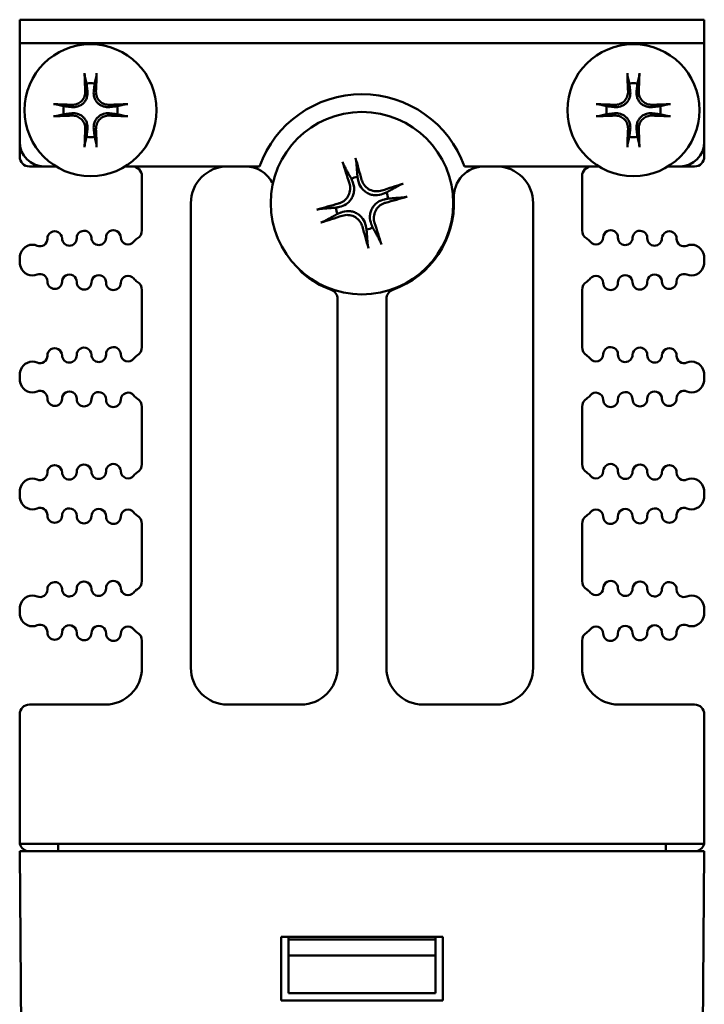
# Model space of a CAD drawing. Header units: inches. Extents: x 2.1 to 23.1, y 0.4 to 17.8.
# Tile 11 of 12: x 9.9 to 11.3, y 15.8 to 17.8. Entities that reach past the tile are written whole.
import ezdxf

# ---------------------------------------------------------------- set-up
doc = ezdxf.new("R2010")
doc.units = ezdxf.units.IN
doc.header["$LTSCALE"] = 0.8
doc.header["$MEASUREMENT"] = 0
doc.layers.add('Visible (ANSI)', color=7, linetype='Continuous', lineweight=50)

msp = doc.modelspace()

# ---------------------------------------------------------------- linework, layer by layer
at = {"layer": 'Visible (ANSI)'}
for p, q in [((9.8574, 17.8164), (9.9074, 17.8164)), ((9.8574, 17.8164), (9.8574, 17.7686)), ((11.2074, 17.8164), (9.9074, 17.8164)), ((11.2074, 17.8164), (11.2574, 17.8164)), ((11.2574, 17.7686), (11.2574, 17.8164)), ((9.8574, 17.5664), (9.8574, 17.7686)), ((9.9074, 17.7686), (9.8574, 17.7686)), ((9.8574, 17.7686), (9.8574, 17.7686)), ((9.9074, 17.7686), (11.2074, 17.7686)), ((11.2574, 17.7686), (11.2074, 17.7686)), ((11.2574, 17.7686), (11.2574, 17.5664)), ((11.2574, 17.7686), (11.2574, 17.7686)), ((9.8574, 17.5364), (9.8574, 17.5664)), ((11.2574, 17.5364), (11.2574, 17.5664)), ((9.8774, 17.5164), (9.9074, 17.5164)), ((9.9317, 17.5164), (9.9074, 17.5164)), ((10.3479, 17.5164), (10.0731, 17.5164)), ((11.0417, 17.5164), (10.7669, 17.5164)), ((11.2074, 17.5164), (11.1831, 17.5164)), ((11.2074, 17.5164), (11.2374, 17.5164)), ((10.1074, 17.4964), (10.1074, 17.386)), ((11.0074, 17.386), (11.0074, 17.4964)), ((10.3741, 17.4829), (10.3755, 17.4825)), ((10.2074, 16.4914), (10.2074, 17.4414)), ((10.9074, 17.4414), (10.9074, 16.4914)), ((9.8574, 17.3257), (9.8574, 17.3241)), ((11.2574, 17.3257), (11.2574, 17.3241)), ((10.1074, 17.2638), (10.1074, 17.147)), ((11.0074, 17.147), (11.0074, 17.2638)), ((10.5074, 17.2455), (10.5074, 16.4914)), ((10.6074, 16.4914), (10.6074, 17.2455)), ((9.8574, 17.0867), (9.8574, 17.0851)), ((11.2574, 17.0867), (11.2574, 17.0851)), ((10.1074, 17.0248), (10.1074, 16.908)), ((11.0074, 16.908), (11.0074, 17.0248)), ((9.8574, 16.8477), (9.8574, 16.8461)), ((11.2574, 16.8477), (11.2574, 16.8461)), ((10.1074, 16.7858), (10.1074, 16.669)), ((11.0074, 16.669), (11.0074, 16.7858)), ((9.8574, 16.6087), (9.8574, 16.6071)), ((11.2574, 16.6087), (11.2574, 16.6071)), ((10.1074, 16.5468), (10.1074, 16.4914)), ((11.0074, 16.4914), (11.0074, 16.5468)), ((10.0324, 16.4164), (9.8774, 16.4164)), ((10.4324, 16.4164), (10.2824, 16.4164)), ((10.8324, 16.4164), (10.6824, 16.4164)), ((11.2374, 16.4164), (11.0824, 16.4164)), ((9.8574, 16.1364), (9.8574, 16.3964)), ((11.2574, 16.1364), (11.2574, 16.3964)), ((9.858, 16.1314), (11.2568, 16.1314)), ((9.9364, 16.1164), (9.9364, 16.1314)), ((11.1784, 16.1164), (11.1784, 16.1314)), ((9.8574, 16.1164), (9.9074, 16.1164)), ((9.8574, 16.1164), (9.8732, 14.3054)), ((11.2074, 16.1164), (9.9074, 16.1164)), ((11.2074, 16.1164), (11.2574, 16.1164)), ((11.2416, 14.3054), (11.2574, 16.1164)), ((10.3924, 15.9414), (10.7224, 15.9414)), ((10.3924, 15.8114), (10.3924, 15.9414)), ((10.4074, 15.9364), (10.4074, 15.9414)), ((10.7074, 15.9414), (10.7074, 15.9364)), ((10.7224, 15.9414), (10.7224, 15.8114)), ((10.7074, 15.9364), (10.4074, 15.9364)), ((10.4074, 15.9034), (10.4074, 15.9364)), ((10.7074, 15.9364), (10.7074, 15.9034)), ((10.4074, 15.9034), (10.7074, 15.9034)), ((10.4074, 15.8264), (10.4074, 15.9034)), ((10.7074, 15.9034), (10.7074, 15.8264)), ((10.7074, 15.8264), (10.4074, 15.8264)), ((10.7224, 15.8114), (10.3924, 15.8114))]:
    msp.add_line(p, q, dxfattribs=at)
for centre, radius in [((10.0024, 17.6314), 0.135), ((11.1124, 17.6314), 0.135), ((10.5574, 17.4414), 0.1865)]:
    msp.add_circle(centre, radius, dxfattribs=at)
for centre, radius, start, end in [((10.0024, 17.6314), 0.0553, 81.4296, 98.5704), ((11.1124, 17.6314), 0.0553, 81.4296, 98.5704), ((10.5574, 17.4414), 0.2225, 19.699, 160.301), ((10.0024, 17.6314), 0.0553, 171.4296, 188.5704), ((10.0024, 17.6314), 0.0553, 351.4296, 8.5704), ((11.1124, 17.6314), 0.0553, 171.4296, 188.5704), ((11.1124, 17.6314), 0.0553, 351.4296, 8.5704), ((10.0024, 17.6314), 0.0553, 261.4296, 278.5704), ((11.1124, 17.6314), 0.0553, 261.4296, 278.5704), ((9.9074, 17.5664), 0.05, 180, 270), ((11.2074, 17.5664), 0.05, 270, 0), ((9.8774, 17.5364), 0.02, 180, 270), ((11.2374, 17.5364), 0.02, 270, 0), ((10.0874, 17.4964), 0.02, 0, 90), ((10.2824, 17.4414), 0.075, 90, 180), ((10.3187, 17.4539), 0.0625, 27.6887, 90), ((10.8076, 17.4539), 0.0625, 90, 182.8603), ((10.8324, 17.4414), 0.075, 0, 90), ((11.0274, 17.4964), 0.02, 90, 180), ((10.5574, 17.4414), 0.0546, 99.8227, 113.6093), ((10.5574, 17.4414), 0.0546, 9.8227, 23.6093), ((10.5574, 17.4414), 0.188, 289.6661, 2.8603), ((10.5574, 17.4414), 0.0546, 189.8227, 203.6093), ((10.5574, 17.4414), 0.0546, 279.8227, 293.6093), ((9.929, 17.3688), 0.015, 1.1458, 181.1458), ((9.959, 17.3694), 0.015, 181.1458, 1.1458), ((9.989, 17.37), 0.015, 1.1458, 181.1458), ((10.019, 17.3706), 0.015, 181.1458, 1.1458), ((10.049, 17.3712), 0.015, 1.1458, 181.1458), ((10.079, 17.3718), 0.015, 181.1458, 322.7888), ((10.0874, 17.386), 0.02, 301.4376, 0), ((11.0274, 17.386), 0.02, 180, 238.5624), ((11.0358, 17.3718), 0.015, 217.2112, 358.8542), ((11.0658, 17.3712), 0.015, 358.8542, 178.8542), ((11.0958, 17.3706), 0.015, 178.8542, 358.8542), ((11.1258, 17.37), 0.015, 358.8542, 178.8542), ((11.1558, 17.3694), 0.015, 178.8542, 358.8542), ((11.1858, 17.3688), 0.015, 358.8542, 178.8542), ((9.8834, 17.3314), 0.025, 66.8961, 160.9922), ((9.8991, 17.3682), 0.015, 246.8961, 1.1458), ((10.1109, 17.3476), 0.025, 121.4376, 142.7888), ((11.0039, 17.3476), 0.025, 37.2112, 58.5624), ((11.2158, 17.3682), 0.015, 178.8542, 293.1039), ((11.2314, 17.3314), 0.025, 19.0078, 113.1039), ((9.8999, 17.3257), 0.0425, 160.9922, 180), ((11.2149, 17.3257), 0.0425, 0, 19.0078), ((9.8999, 17.3241), 0.0425, 180, 199.0078), ((9.8834, 17.3184), 0.025, 199.0078, 293.1039), ((11.2314, 17.3184), 0.025, 246.8961, 340.9922), ((11.2149, 17.3241), 0.0425, 340.9922, 0), ((9.8991, 17.2816), 0.015, 358.8542, 113.1039), ((9.959, 17.2804), 0.015, 358.8542, 178.8542), ((10.019, 17.2792), 0.015, 358.8542, 178.8542), ((10.079, 17.278), 0.015, 37.2112, 178.8542), ((10.4479, 17.314), 0.02, 205.7317, 229.3255), ((10.5574, 17.4414), 0.188, 229.3255, 250.3339), ((11.0358, 17.278), 0.015, 1.1458, 142.7888), ((11.0958, 17.2792), 0.015, 1.1458, 181.1458), ((11.1558, 17.2804), 0.015, 1.1458, 181.1458), ((11.2158, 17.2816), 0.015, 66.8961, 181.1458), ((9.929, 17.281), 0.015, 178.8542, 358.8542), ((9.989, 17.2798), 0.015, 178.8542, 358.8542), ((10.049, 17.2786), 0.015, 178.8542, 358.8542), ((10.1109, 17.3022), 0.025, 217.2112, 238.5624), ((10.0874, 17.2638), 0.02, 0, 58.5624), ((11.0274, 17.2638), 0.02, 121.4376, 180), ((11.0039, 17.3022), 0.025, 301.4376, 322.7888), ((11.0658, 17.2786), 0.015, 181.1458, 1.1458), ((11.1258, 17.2798), 0.015, 181.1458, 1.1458), ((11.1858, 17.281), 0.015, 181.1458, 1.1458), ((10.4874, 17.2455), 0.02, 0, 70.3339), ((10.6274, 17.2455), 0.02, 109.6661, 180), ((9.8991, 17.1292), 0.015, 246.8961, 1.1458), ((9.929, 17.1298), 0.015, 1.1458, 181.1458), ((9.959, 17.1304), 0.015, 181.1458, 1.1458), ((9.989, 17.131), 0.015, 1.1458, 181.1458), ((10.019, 17.1316), 0.015, 181.1458, 1.1458), ((10.049, 17.1322), 0.015, 1.1458, 181.1458), ((10.079, 17.1328), 0.015, 181.1458, 322.7888), ((10.1109, 17.1086), 0.025, 121.4376, 142.7888), ((10.0874, 17.147), 0.02, 301.4376, 0), ((11.0274, 17.147), 0.02, 180, 238.5624), ((11.0039, 17.1086), 0.025, 37.2112, 58.5624), ((11.0358, 17.1328), 0.015, 217.2112, 358.8542), ((11.0658, 17.1322), 0.015, 358.8542, 178.8542), ((11.0958, 17.1316), 0.015, 178.8542, 358.8542), ((11.1258, 17.131), 0.015, 358.8542, 178.8542), ((11.1558, 17.1304), 0.015, 178.8542, 358.8542), ((11.1858, 17.1298), 0.015, 358.8542, 178.8542), ((11.2158, 17.1292), 0.015, 178.8542, 293.1039), ((9.8834, 17.0924), 0.025, 66.8961, 160.9922), ((11.2314, 17.0924), 0.025, 19.0078, 113.1039), ((9.8999, 17.0867), 0.0425, 160.9922, 180), ((11.2149, 17.0867), 0.0425, 0, 19.0078), ((9.8999, 17.0851), 0.0425, 180, 199.0078), ((9.8834, 17.0794), 0.025, 199.0078, 293.1039), ((11.2314, 17.0794), 0.025, 246.8961, 340.9922), ((11.2149, 17.0851), 0.0425, 340.9922, 0), ((9.8991, 17.0426), 0.015, 358.8542, 113.1039), ((9.959, 17.0414), 0.015, 358.8542, 178.8542), ((10.019, 17.0402), 0.015, 358.8542, 178.8542), ((10.079, 17.039), 0.015, 37.2112, 178.8542), ((10.1109, 17.0632), 0.025, 217.2112, 238.5624), ((11.0039, 17.0632), 0.025, 301.4376, 322.7888), ((11.0358, 17.039), 0.015, 1.1458, 142.7888), ((11.0958, 17.0402), 0.015, 1.1458, 181.1458), ((11.1558, 17.0414), 0.015, 1.1458, 181.1458), ((11.2158, 17.0426), 0.015, 66.8961, 181.1458), ((9.929, 17.042), 0.015, 178.8542, 358.8542), ((9.989, 17.0408), 0.015, 178.8542, 358.8542), ((10.049, 17.0396), 0.015, 178.8542, 358.8542), ((10.0874, 17.0248), 0.02, 0, 58.5624), ((11.0274, 17.0248), 0.02, 121.4376, 180), ((11.0658, 17.0396), 0.015, 181.1458, 1.1458), ((11.1258, 17.0408), 0.015, 181.1458, 1.1458), ((11.1858, 17.042), 0.015, 181.1458, 1.1458), ((9.989, 16.892), 0.015, 1.1458, 181.1458), ((10.049, 16.8932), 0.015, 1.1458, 181.1458), ((10.0874, 16.908), 0.02, 301.4376, 0), ((11.0274, 16.908), 0.02, 180, 238.5624), ((11.0658, 16.8932), 0.015, 358.8542, 178.8542), ((11.1258, 16.892), 0.015, 358.8542, 178.8542), ((9.8991, 16.8902), 0.015, 246.8961, 1.1458), ((9.929, 16.8908), 0.015, 1.1458, 181.1458), ((9.959, 16.8914), 0.015, 181.1458, 1.1458), ((10.019, 16.8926), 0.015, 181.1458, 1.1458), ((10.079, 16.8938), 0.015, 181.1458, 322.7888), ((10.1109, 16.8696), 0.025, 121.4376, 142.7888), ((11.0039, 16.8696), 0.025, 37.2112, 58.5624), ((11.0358, 16.8938), 0.015, 217.2112, 358.8542), ((11.0958, 16.8926), 0.015, 178.8542, 358.8542), ((11.1558, 16.8914), 0.015, 178.8542, 358.8542), ((11.1858, 16.8908), 0.015, 358.8542, 178.8542), ((11.2158, 16.8902), 0.015, 178.8542, 293.1039), ((9.8834, 16.8534), 0.025, 66.8961, 160.9922), ((11.2314, 16.8534), 0.025, 19.0078, 113.1039), ((9.8999, 16.8477), 0.0425, 160.9922, 180), ((11.2149, 16.8477), 0.0425, 0, 19.0078), ((9.8999, 16.8461), 0.0425, 180, 199.0078), ((9.8834, 16.8404), 0.025, 199.0078, 293.1039), ((11.2314, 16.8404), 0.025, 246.8961, 340.9922), ((11.2149, 16.8461), 0.0425, 340.9922, 0), ((9.8991, 16.8036), 0.015, 358.8542, 113.1039), ((9.959, 16.8024), 0.015, 358.8542, 178.8542), ((10.019, 16.8012), 0.015, 358.8542, 178.8542), ((10.079, 16.8), 0.015, 37.2112, 178.8542), ((10.1109, 16.8242), 0.025, 217.2112, 238.5624), ((11.0039, 16.8242), 0.025, 301.4376, 322.7888), ((11.0358, 16.8), 0.015, 1.1458, 142.7888), ((11.0958, 16.8012), 0.015, 1.1458, 181.1458), ((11.1558, 16.8024), 0.015, 1.1458, 181.1458), ((11.2158, 16.8036), 0.015, 66.8961, 181.1458), ((9.929, 16.803), 0.015, 178.8542, 358.8542), ((9.989, 16.8018), 0.015, 178.8542, 358.8542), ((10.049, 16.8006), 0.015, 178.8542, 358.8542), ((10.0874, 16.7858), 0.02, 0, 58.5624), ((11.0274, 16.7858), 0.02, 121.4376, 180), ((11.0658, 16.8006), 0.015, 181.1458, 1.1458), ((11.1258, 16.8018), 0.015, 181.1458, 1.1458), ((11.1858, 16.803), 0.015, 181.1458, 1.1458), ((9.929, 16.6518), 0.015, 1.1458, 181.1458), ((9.989, 16.653), 0.015, 1.1458, 181.1458), ((10.049, 16.6542), 0.015, 1.1458, 181.1458), ((10.0874, 16.669), 0.02, 301.4376, 0), ((11.0274, 16.669), 0.02, 180, 238.5624), ((11.0658, 16.6542), 0.015, 358.8542, 178.8542), ((11.1258, 16.653), 0.015, 358.8542, 178.8542), ((11.1858, 16.6518), 0.015, 358.8542, 178.8542), ((9.8991, 16.6512), 0.015, 246.8961, 1.1458), ((9.959, 16.6524), 0.015, 181.1458, 1.1458), ((10.019, 16.6536), 0.015, 181.1458, 1.1458), ((10.079, 16.6548), 0.015, 181.1458, 322.7888), ((10.1109, 16.6306), 0.025, 121.4376, 142.7888), ((11.0039, 16.6306), 0.025, 37.2112, 58.5624), ((11.0358, 16.6548), 0.015, 217.2112, 358.8542), ((11.0958, 16.6536), 0.015, 178.8542, 358.8542), ((11.1558, 16.6524), 0.015, 178.8542, 358.8542), ((11.2158, 16.6512), 0.015, 178.8542, 293.1039), ((9.8834, 16.6144), 0.025, 66.8961, 160.9922), ((11.2314, 16.6144), 0.025, 19.0078, 113.1039), ((9.8999, 16.6087), 0.0425, 160.9922, 180), ((9.8999, 16.6071), 0.0425, 180, 199.0078), ((11.2149, 16.6087), 0.0425, 0, 19.0078), ((11.2149, 16.6071), 0.0425, 340.9922, 0), ((9.8834, 16.6014), 0.025, 199.0078, 293.1039), ((11.2314, 16.6014), 0.025, 246.8961, 340.9922), ((9.8991, 16.5646), 0.015, 358.8542, 113.1039), ((9.959, 16.5634), 0.015, 358.8542, 178.8542), ((10.019, 16.5622), 0.015, 358.8542, 178.8542), ((10.079, 16.561), 0.015, 37.2112, 178.8542), ((10.1109, 16.5852), 0.025, 217.2112, 238.5624), ((11.0039, 16.5852), 0.025, 301.4376, 322.7888), ((11.0358, 16.561), 0.015, 1.1458, 142.7888), ((11.0958, 16.5622), 0.015, 1.1458, 181.1458), ((11.1558, 16.5634), 0.015, 1.1458, 181.1458), ((11.2158, 16.5646), 0.015, 66.8961, 181.1458), ((9.929, 16.564), 0.015, 178.8542, 358.8542), ((9.989, 16.5628), 0.015, 178.8542, 358.8542), ((10.049, 16.5616), 0.015, 178.8542, 358.8542), ((10.0874, 16.5468), 0.02, 0, 58.5624), ((11.0274, 16.5468), 0.02, 121.4376, 180), ((11.0658, 16.5616), 0.015, 181.1458, 1.1458), ((11.1258, 16.5628), 0.015, 181.1458, 1.1458), ((11.1858, 16.564), 0.015, 181.1458, 1.1458), ((10.0324, 16.4914), 0.075, 270, 0), ((10.2824, 16.4914), 0.075, 180, 270), ((10.4324, 16.4914), 0.075, 270, 0), ((10.6824, 16.4914), 0.075, 180, 270), ((10.8324, 16.4914), 0.075, 270, 0), ((11.0824, 16.4914), 0.075, 180, 270), ((9.8774, 16.3964), 0.02, 90, 180), ((11.2374, 16.3964), 0.02, 0, 90), ((9.8774, 16.1364), 0.02, 180, 194.4775), ((9.8774, 16.1364), 0.02, 194.4775, 270), ((11.2374, 16.1364), 0.02, 270, 345.5225), ((11.2374, 16.1364), 0.02, 345.5225, 0)]:
    msp.add_arc(centre, radius, start, end, dxfattribs=at)
for centre, major_axis, start_param, end_param in [((10.0087, 17.6318), (0.0111, -0.175), 4.261039, 4.4898), ((9.9961, 17.6318), (0.0111, 0.175), 4.934978, 5.163739), ((11.1187, 17.6318), (0.0111, -0.175), 4.261039, 4.4898), ((11.1061, 17.6318), (0.0111, 0.175), 4.934978, 5.163739), ((10.002, 17.6251), (-0.175, 0.0111), 4.934978, 5.163739), ((10.0028, 17.6251), (-0.175, -0.0111), 4.261039, 4.4898), ((11.112, 17.6251), (-0.175, 0.0111), 4.934978, 5.163739), ((11.1128, 17.6251), (-0.175, -0.0111), 4.261039, 4.4898), ((10.002, 17.6377), (0.175, 0.0111), 4.261039, 4.4898), ((10.0028, 17.6377), (0.175, -0.0111), 4.934978, 5.163739), ((11.112, 17.6377), (0.175, 0.0111), 4.261039, 4.4898), ((11.1128, 17.6377), (0.175, -0.0111), 4.934978, 5.163739), ((10.0087, 17.631), (-0.0111, -0.175), 4.934978, 5.163739), ((9.9961, 17.631), (-0.0111, 0.175), 4.261039, 4.4898), ((11.1187, 17.631), (-0.0111, -0.175), 4.934978, 5.163739), ((11.1061, 17.631), (-0.0111, 0.175), 4.261039, 4.4898), ((10.5481, 17.439), (-0.06, 0.2347), 4.905895, 5.104794), ((10.5665, 17.4445), (0.0792, -0.2289), 4.319984, 4.518883), ((10.5605, 17.4323), (-0.2289, -0.0792), 4.319984, 4.518883), ((10.555, 17.4507), (0.2347, 0.06), 4.905895, 5.104794), ((10.5598, 17.4321), (-0.2347, -0.06), 4.905895, 5.104794), ((10.5543, 17.4504), (0.2289, 0.0792), 4.319984, 4.518883), ((10.5667, 17.4438), (0.06, -0.2347), 4.905895, 5.104794), ((10.5484, 17.4383), (-0.0792, 0.2289), 4.319984, 4.518883)]:
    msp.add_ellipse(centre, major_axis=major_axis, ratio=0.087156, start_param=start_param, end_param=end_param, dxfattribs=at)
for points, knots in [([(9.9908, 17.6998), (9.9907, 17.7001), (9.9907, 17.7005), (9.9905, 17.7013), (9.9905, 17.702), (9.9903, 17.7033), (9.9903, 17.7041), (9.9902, 17.7055), (9.9901, 17.7063), (9.9901, 17.7071), (9.9901, 17.7072), (9.9901, 17.7073)], [0.04854437, 0.04854437, 0.04854437, 0.04854437, 0.05284301, 0.05284301, 0.05810894, 0.05810894, 0.06340254, 0.06340254, 0.06870047, 0.06870047, 0.06955036, 0.06955036, 0.06955036, 0.06955036]), ([(10.0147, 17.7073), (10.0147, 17.7072), (10.0147, 17.7071), (10.0147, 17.7063), (10.0146, 17.7055), (10.0145, 17.7041), (10.0145, 17.7033), (10.0144, 17.702), (10.0143, 17.7013), (10.0141, 17.7005), (10.0141, 17.7001), (10.014, 17.6998)], [0.0150618, 0.0150618, 0.0150618, 0.0150618, 0.01591169, 0.01591169, 0.02120962, 0.02120962, 0.02650322, 0.02650322, 0.03176915, 0.03176915, 0.03606779, 0.03606779, 0.03606779, 0.03606779]), ([(11.1008, 17.6998), (11.1007, 17.7001), (11.1007, 17.7005), (11.1005, 17.7013), (11.1005, 17.702), (11.1003, 17.7033), (11.1003, 17.7041), (11.1002, 17.7055), (11.1001, 17.7063), (11.1001, 17.7071), (11.1001, 17.7072), (11.1001, 17.7073)], [0.04854437, 0.04854437, 0.04854437, 0.04854437, 0.05284301, 0.05284301, 0.05810894, 0.05810894, 0.06340254, 0.06340254, 0.06870047, 0.06870047, 0.06955036, 0.06955036, 0.06955036, 0.06955036]), ([(11.1247, 17.7073), (11.1247, 17.7072), (11.1247, 17.7071), (11.1247, 17.7063), (11.1246, 17.7055), (11.1245, 17.7041), (11.1245, 17.7033), (11.1244, 17.702), (11.1243, 17.7013), (11.1241, 17.7005), (11.1241, 17.7001), (11.124, 17.6998)], [0.0150618, 0.0150618, 0.0150618, 0.0150618, 0.01591169, 0.01591169, 0.02120962, 0.02120962, 0.02650322, 0.02650322, 0.03176915, 0.03176915, 0.03606779, 0.03606779, 0.03606779, 0.03606779]), ([(9.996, 17.6698), (9.9964, 17.6659), (9.9961, 17.6619), (9.9943, 17.6558), (9.9934, 17.6537), (9.991, 17.6496), (9.9896, 17.6477), (9.9861, 17.6442), (9.9842, 17.6428), (9.9801, 17.6404), (9.978, 17.6395), (9.9719, 17.6377), (9.9678, 17.6374), (9.964, 17.6378)], [0.3400621, 0.3400621, 0.3400621, 0.3400621, 0.3728415, 0.3728415, 0.3915916, 0.3915916, 0.4103416, 0.4103416, 0.4290917, 0.4290917, 0.4478417, 0.4478417, 0.4806211, 0.4806211, 0.4806211, 0.4806211]), ([(9.9914, 17.6695), (9.9915, 17.6664), (9.991, 17.663), (9.9888, 17.6566), (9.987, 17.6536), (9.9828, 17.6488), (9.98, 17.6466), (9.974, 17.6436), (9.9707, 17.6428), (9.9665, 17.6424), (9.9654, 17.6424), (9.9643, 17.6424)], [0, 0, 0, 0, 0.0244853, 0.0244853, 0.0489707, 0.0489707, 0.0733441, 0.0733441, 0.0977174, 0.0977174, 0.1059587, 0.1059587, 0.1059587, 0.1059587]), ([(10.0408, 17.6378), (10.037, 17.6374), (10.0329, 17.6377), (10.0268, 17.6395), (10.0247, 17.6404), (10.0206, 17.6428), (10.0187, 17.6442), (10.0153, 17.6477), (10.0138, 17.6496), (10.0115, 17.6537), (10.0105, 17.6558), (10.0087, 17.6619), (10.0084, 17.6659), (10.0088, 17.6698)], [0.3400621, 0.3400621, 0.3400621, 0.3400621, 0.3728415, 0.3728415, 0.3915916, 0.3915916, 0.4103416, 0.4103416, 0.4290917, 0.4290917, 0.4478417, 0.4478417, 0.4806211, 0.4806211, 0.4806211, 0.4806211]), ([(10.0405, 17.6424), (10.0374, 17.6423), (10.034, 17.6428), (10.0276, 17.645), (10.0246, 17.6468), (10.0198, 17.651), (10.0176, 17.6538), (10.0146, 17.6598), (10.0138, 17.6631), (10.0134, 17.6673), (10.0134, 17.6684), (10.0135, 17.6695)], [0, 0, 0, 0, 0.0245201, 0.0245201, 0.0490401, 0.0490401, 0.0733788, 0.0733788, 0.0977174, 0.0977174, 0.1059587, 0.1059587, 0.1059587, 0.1059587]), ([(11.106, 17.6698), (11.1064, 17.6659), (11.1061, 17.6619), (11.1043, 17.6558), (11.1034, 17.6537), (11.101, 17.6496), (11.0996, 17.6477), (11.0961, 17.6442), (11.0942, 17.6428), (11.0901, 17.6404), (11.088, 17.6395), (11.0819, 17.6377), (11.0778, 17.6374), (11.074, 17.6378)], [0.3400621, 0.3400621, 0.3400621, 0.3400621, 0.3728415, 0.3728415, 0.3915916, 0.3915916, 0.4103416, 0.4103416, 0.4290917, 0.4290917, 0.4478417, 0.4478417, 0.4806211, 0.4806211, 0.4806211, 0.4806211]), ([(11.1014, 17.6695), (11.1015, 17.6664), (11.101, 17.663), (11.0988, 17.6566), (11.097, 17.6536), (11.0928, 17.6488), (11.09, 17.6466), (11.084, 17.6436), (11.0807, 17.6428), (11.0765, 17.6424), (11.0754, 17.6424), (11.0743, 17.6424)], [0, 0, 0, 0, 0.0244853, 0.0244853, 0.0489707, 0.0489707, 0.0733441, 0.0733441, 0.0977174, 0.0977174, 0.1059587, 0.1059587, 0.1059587, 0.1059587]), ([(11.1508, 17.6378), (11.147, 17.6374), (11.1429, 17.6377), (11.1368, 17.6395), (11.1347, 17.6404), (11.1306, 17.6428), (11.1287, 17.6442), (11.1253, 17.6477), (11.1238, 17.6496), (11.1215, 17.6537), (11.1205, 17.6558), (11.1187, 17.6619), (11.1184, 17.6659), (11.1188, 17.6698)], [0.3400621, 0.3400621, 0.3400621, 0.3400621, 0.3728415, 0.3728415, 0.3915916, 0.3915916, 0.4103416, 0.4103416, 0.4290917, 0.4290917, 0.4478417, 0.4478417, 0.4806211, 0.4806211, 0.4806211, 0.4806211]), ([(11.1505, 17.6424), (11.1474, 17.6423), (11.144, 17.6428), (11.1376, 17.645), (11.1346, 17.6468), (11.1298, 17.651), (11.1276, 17.6538), (11.1246, 17.6598), (11.1238, 17.6631), (11.1234, 17.6673), (11.1234, 17.6684), (11.1235, 17.6695)], [0, 0, 0, 0, 0.0245201, 0.0245201, 0.0490401, 0.0490401, 0.0733788, 0.0733788, 0.0977174, 0.0977174, 0.1059587, 0.1059587, 0.1059587, 0.1059587]), ([(9.9265, 17.6437), (9.9266, 17.6437), (9.9267, 17.6437), (9.9275, 17.6437), (9.9283, 17.6436), (9.9297, 17.6435), (9.9305, 17.6435), (9.9318, 17.6433), (9.9325, 17.6433), (9.9333, 17.6431), (9.9337, 17.6431), (9.934, 17.643)], [0.0150618, 0.0150618, 0.0150618, 0.0150618, 0.01591169, 0.01591169, 0.02120962, 0.02120962, 0.02650322, 0.02650322, 0.03176915, 0.03176915, 0.03606779, 0.03606779, 0.03606779, 0.03606779]), ([(10.0708, 17.643), (10.0711, 17.6431), (10.0715, 17.6431), (10.0723, 17.6433), (10.073, 17.6433), (10.0743, 17.6435), (10.0751, 17.6435), (10.0765, 17.6436), (10.0773, 17.6437), (10.0781, 17.6437), (10.0782, 17.6437), (10.0783, 17.6437)], [0.04854437, 0.04854437, 0.04854437, 0.04854437, 0.05284301, 0.05284301, 0.05810894, 0.05810894, 0.06340254, 0.06340254, 0.06870047, 0.06870047, 0.06955036, 0.06955036, 0.06955036, 0.06955036]), ([(11.0365, 17.6437), (11.0366, 17.6437), (11.0367, 17.6437), (11.0375, 17.6437), (11.0383, 17.6436), (11.0397, 17.6435), (11.0405, 17.6435), (11.0418, 17.6433), (11.0425, 17.6433), (11.0433, 17.6431), (11.0437, 17.6431), (11.044, 17.643)], [0.0150618, 0.0150618, 0.0150618, 0.0150618, 0.01591169, 0.01591169, 0.02120962, 0.02120962, 0.02650322, 0.02650322, 0.03176915, 0.03176915, 0.03606779, 0.03606779, 0.03606779, 0.03606779]), ([(11.1808, 17.643), (11.1811, 17.6431), (11.1815, 17.6431), (11.1823, 17.6433), (11.183, 17.6433), (11.1843, 17.6435), (11.1851, 17.6435), (11.1865, 17.6436), (11.1873, 17.6437), (11.1881, 17.6437), (11.1882, 17.6437), (11.1883, 17.6437)], [0.04854437, 0.04854437, 0.04854437, 0.04854437, 0.05284301, 0.05284301, 0.05810894, 0.05810894, 0.06340254, 0.06340254, 0.06870047, 0.06870047, 0.06955036, 0.06955036, 0.06955036, 0.06955036]), ([(9.934, 17.6198), (9.9337, 17.6197), (9.9333, 17.6197), (9.9325, 17.6195), (9.9318, 17.6194), (9.9305, 17.6193), (9.9297, 17.6193), (9.9283, 17.6192), (9.9275, 17.6191), (9.9267, 17.6191), (9.9266, 17.6191), (9.9265, 17.6191)], [0.04854437, 0.04854437, 0.04854437, 0.04854437, 0.05284301, 0.05284301, 0.05810894, 0.05810894, 0.06340254, 0.06340254, 0.06870047, 0.06870047, 0.06955036, 0.06955036, 0.06955036, 0.06955036]), ([(9.964, 17.625), (9.9678, 17.6254), (9.9719, 17.6251), (9.978, 17.6233), (9.9801, 17.6223), (9.9842, 17.62), (9.9861, 17.6185), (9.9896, 17.6151), (9.991, 17.6132), (9.9934, 17.6091), (9.9943, 17.607), (9.9961, 17.6009), (9.9964, 17.5968), (9.996, 17.593)], [0.3400621, 0.3400621, 0.3400621, 0.3400621, 0.3728415, 0.3728415, 0.3915916, 0.3915916, 0.4103416, 0.4103416, 0.4290917, 0.4290917, 0.4478417, 0.4478417, 0.4806211, 0.4806211, 0.4806211, 0.4806211]), ([(9.9643, 17.6203), (9.9674, 17.6205), (9.9709, 17.62), (9.9772, 17.6178), (9.9802, 17.616), (9.985, 17.6117), (9.9872, 17.609), (9.9902, 17.603), (9.991, 17.5997), (9.9914, 17.5955), (9.9914, 17.5944), (9.9914, 17.5933)], [0, 0, 0, 0, 0.0245201, 0.0245201, 0.0490401, 0.0490401, 0.0733788, 0.0733788, 0.0977174, 0.0977174, 0.1059587, 0.1059587, 0.1059587, 0.1059587]), ([(10.0088, 17.593), (10.0084, 17.5968), (10.0087, 17.6009), (10.0105, 17.607), (10.0115, 17.6091), (10.0138, 17.6132), (10.0153, 17.6151), (10.0187, 17.6185), (10.0206, 17.62), (10.0247, 17.6223), (10.0268, 17.6233), (10.0329, 17.6251), (10.037, 17.6254), (10.0408, 17.625)], [0.3400621, 0.3400621, 0.3400621, 0.3400621, 0.3728415, 0.3728415, 0.3915916, 0.3915916, 0.4103416, 0.4103416, 0.4290917, 0.4290917, 0.4478417, 0.4478417, 0.4806211, 0.4806211, 0.4806211, 0.4806211]), ([(10.0135, 17.5933), (10.0133, 17.5964), (10.0138, 17.5998), (10.016, 17.6062), (10.0178, 17.6092), (10.0221, 17.614), (10.0248, 17.6162), (10.0308, 17.6192), (10.0341, 17.62), (10.0383, 17.6204), (10.0394, 17.6204), (10.0405, 17.6203)], [0, 0, 0, 0, 0.0245201, 0.0245201, 0.0490401, 0.0490401, 0.0733788, 0.0733788, 0.0977174, 0.0977174, 0.1059587, 0.1059587, 0.1059587, 0.1059587]), ([(10.0783, 17.6191), (10.0782, 17.6191), (10.0781, 17.6191), (10.0773, 17.6191), (10.0765, 17.6192), (10.0751, 17.6193), (10.0743, 17.6193), (10.073, 17.6194), (10.0723, 17.6195), (10.0715, 17.6197), (10.0711, 17.6197), (10.0708, 17.6198)], [0.0150618, 0.0150618, 0.0150618, 0.0150618, 0.01591169, 0.01591169, 0.02120962, 0.02120962, 0.02650322, 0.02650322, 0.03176915, 0.03176915, 0.03606779, 0.03606779, 0.03606779, 0.03606779]), ([(11.044, 17.6198), (11.0437, 17.6197), (11.0433, 17.6197), (11.0425, 17.6195), (11.0418, 17.6194), (11.0405, 17.6193), (11.0397, 17.6193), (11.0383, 17.6192), (11.0375, 17.6191), (11.0367, 17.6191), (11.0366, 17.6191), (11.0365, 17.6191)], [0.04854437, 0.04854437, 0.04854437, 0.04854437, 0.05284301, 0.05284301, 0.05810894, 0.05810894, 0.06340254, 0.06340254, 0.06870047, 0.06870047, 0.06955036, 0.06955036, 0.06955036, 0.06955036]), ([(11.074, 17.625), (11.0778, 17.6254), (11.0819, 17.6251), (11.088, 17.6233), (11.0901, 17.6223), (11.0942, 17.62), (11.0961, 17.6185), (11.0996, 17.6151), (11.101, 17.6132), (11.1034, 17.6091), (11.1043, 17.607), (11.1061, 17.6009), (11.1064, 17.5968), (11.106, 17.593)], [0.3400621, 0.3400621, 0.3400621, 0.3400621, 0.3728415, 0.3728415, 0.3915916, 0.3915916, 0.4103416, 0.4103416, 0.4290917, 0.4290917, 0.4478417, 0.4478417, 0.4806211, 0.4806211, 0.4806211, 0.4806211]), ([(11.0743, 17.6203), (11.0774, 17.6205), (11.0809, 17.62), (11.0872, 17.6178), (11.0902, 17.616), (11.095, 17.6117), (11.0972, 17.609), (11.1002, 17.603), (11.101, 17.5997), (11.1014, 17.5955), (11.1014, 17.5944), (11.1014, 17.5933)], [0, 0, 0, 0, 0.0245201, 0.0245201, 0.0490401, 0.0490401, 0.0733788, 0.0733788, 0.0977174, 0.0977174, 0.1059587, 0.1059587, 0.1059587, 0.1059587]), ([(11.1188, 17.593), (11.1184, 17.5968), (11.1187, 17.6009), (11.1205, 17.607), (11.1215, 17.6091), (11.1238, 17.6132), (11.1253, 17.6151), (11.1287, 17.6185), (11.1306, 17.62), (11.1347, 17.6223), (11.1368, 17.6233), (11.1429, 17.6251), (11.147, 17.6254), (11.1508, 17.625)], [0.3400621, 0.3400621, 0.3400621, 0.3400621, 0.3728415, 0.3728415, 0.3915916, 0.3915916, 0.4103416, 0.4103416, 0.4290917, 0.4290917, 0.4478417, 0.4478417, 0.4806211, 0.4806211, 0.4806211, 0.4806211]), ([(11.1235, 17.5933), (11.1233, 17.5964), (11.1238, 17.5998), (11.126, 17.6062), (11.1278, 17.6092), (11.1321, 17.614), (11.1348, 17.6162), (11.1408, 17.6192), (11.1441, 17.62), (11.1483, 17.6204), (11.1494, 17.6204), (11.1505, 17.6203)], [0, 0, 0, 0, 0.0245201, 0.0245201, 0.0490401, 0.0490401, 0.0733788, 0.0733788, 0.0977174, 0.0977174, 0.1059587, 0.1059587, 0.1059587, 0.1059587]), ([(11.1883, 17.6191), (11.1882, 17.6191), (11.1881, 17.6191), (11.1873, 17.6191), (11.1865, 17.6192), (11.1851, 17.6193), (11.1843, 17.6193), (11.183, 17.6194), (11.1823, 17.6195), (11.1815, 17.6197), (11.1811, 17.6197), (11.1808, 17.6198)], [0.0150618, 0.0150618, 0.0150618, 0.0150618, 0.01591169, 0.01591169, 0.02120962, 0.02120962, 0.02650322, 0.02650322, 0.03176915, 0.03176915, 0.03606779, 0.03606779, 0.03606779, 0.03606779]), ([(9.9901, 17.5555), (9.9901, 17.5556), (9.9901, 17.5557), (9.9901, 17.5565), (9.9902, 17.5573), (9.9903, 17.5587), (9.9903, 17.5595), (9.9905, 17.5608), (9.9905, 17.5615), (9.9907, 17.5623), (9.9907, 17.5627), (9.9908, 17.563)], [0.0150618, 0.0150618, 0.0150618, 0.0150618, 0.01591169, 0.01591169, 0.02120962, 0.02120962, 0.02650322, 0.02650322, 0.03176915, 0.03176915, 0.03606779, 0.03606779, 0.03606779, 0.03606779]), ([(10.014, 17.563), (10.0141, 17.5627), (10.0141, 17.5623), (10.0143, 17.5615), (10.0144, 17.5608), (10.0145, 17.5595), (10.0145, 17.5587), (10.0146, 17.5573), (10.0147, 17.5565), (10.0147, 17.5557), (10.0147, 17.5556), (10.0147, 17.5555)], [0.04854437, 0.04854437, 0.04854437, 0.04854437, 0.05284301, 0.05284301, 0.05810894, 0.05810894, 0.06340254, 0.06340254, 0.06870047, 0.06870047, 0.06955036, 0.06955036, 0.06955036, 0.06955036]), ([(11.1001, 17.5555), (11.1001, 17.5556), (11.1001, 17.5557), (11.1001, 17.5565), (11.1002, 17.5573), (11.1003, 17.5587), (11.1003, 17.5595), (11.1005, 17.5608), (11.1005, 17.5615), (11.1007, 17.5623), (11.1007, 17.5627), (11.1008, 17.563)], [0.0150618, 0.0150618, 0.0150618, 0.0150618, 0.01591169, 0.01591169, 0.02120962, 0.02120962, 0.02650322, 0.02650322, 0.03176915, 0.03176915, 0.03606779, 0.03606779, 0.03606779, 0.03606779]), ([(11.124, 17.563), (11.1241, 17.5627), (11.1241, 17.5623), (11.1243, 17.5615), (11.1244, 17.5608), (11.1245, 17.5595), (11.1245, 17.5587), (11.1246, 17.5573), (11.1247, 17.5565), (11.1247, 17.5557), (11.1247, 17.5556), (11.1247, 17.5555)], [0.04854437, 0.04854437, 0.04854437, 0.04854437, 0.05284301, 0.05284301, 0.05810894, 0.05810894, 0.06340254, 0.06340254, 0.06870047, 0.06870047, 0.06955036, 0.06955036, 0.06955036, 0.06955036]), ([(10.5441, 17.5336), (10.5441, 17.5336), (10.5441, 17.5336), (10.5443, 17.5329), (10.5445, 17.532), (10.5449, 17.5305), (10.5451, 17.5297), (10.5454, 17.5283), (10.5456, 17.5275), (10.5457, 17.5266), (10.5458, 17.5261), (10.5458, 17.5258)], [0.01759685, 0.01759685, 0.01759685, 0.01759685, 0.01762601, 0.01762601, 0.02349917, 0.02349917, 0.02936729, 0.02936729, 0.03519954, 0.03519954, 0.03995567, 0.03995567, 0.03995567, 0.03995567]), ([(10.5206, 17.5183), (10.5204, 17.5185), (10.5202, 17.5189), (10.5198, 17.5198), (10.5195, 17.5205), (10.519, 17.5218), (10.5187, 17.5227), (10.5182, 17.5241), (10.5179, 17.525), (10.5177, 17.5257), (10.5177, 17.5257), (10.5177, 17.5257)], [0.05376772, 0.05376772, 0.05376772, 0.05376772, 0.05852386, 0.05852386, 0.06435611, 0.06435611, 0.07022423, 0.07022423, 0.07609738, 0.07609738, 0.07612654, 0.07612654, 0.07612654, 0.07612654]), ([(10.5316, 17.4818), (10.5329, 17.478), (10.5334, 17.4738), (10.5329, 17.4654), (10.5317, 17.4612), (10.5282, 17.454), (10.5257, 17.4506), (10.5194, 17.4449), (10.5157, 17.4428), (10.5112, 17.4412), (10.5104, 17.4409), (10.5095, 17.4407)], [0, 0, 0, 0, 0.030458, 0.030458, 0.060916, 0.060916, 0.0912553, 0.0912553, 0.1215946, 0.1215946, 0.1282974, 0.1282974, 0.1282974, 0.1282974]), ([(10.5384, 17.4841), (10.5403, 17.4795), (10.5413, 17.4744), (10.5412, 17.4663), (10.5408, 17.4635), (10.5394, 17.4579), (10.5383, 17.4551), (10.5355, 17.4497), (10.5337, 17.4474), (10.5298, 17.4431), (10.5276, 17.4412), (10.521, 17.4367), (10.5161, 17.4347), (10.5113, 17.4337)], [0.4461869, 0.4461869, 0.4461869, 0.4461869, 0.4884014, 0.4884014, 0.5115829, 0.5115829, 0.5347643, 0.5347643, 0.5579458, 0.5579458, 0.5811273, 0.5811273, 0.6233417, 0.6233417, 0.6233417, 0.6233417]), ([(10.6001, 17.4604), (10.5955, 17.4585), (10.5904, 17.4575), (10.5823, 17.4576), (10.5795, 17.458), (10.5739, 17.4594), (10.5711, 17.4605), (10.5658, 17.4633), (10.5634, 17.4651), (10.5591, 17.469), (10.5572, 17.4712), (10.5527, 17.4778), (10.5507, 17.4827), (10.5497, 17.4875)], [0.4461869, 0.4461869, 0.4461869, 0.4461869, 0.4884014, 0.4884014, 0.5115829, 0.5115829, 0.5347643, 0.5347643, 0.5579458, 0.5579458, 0.5811273, 0.5811273, 0.6233417, 0.6233417, 0.6233417, 0.6233417]), ([(10.5978, 17.4672), (10.5941, 17.4659), (10.5898, 17.4654), (10.5814, 17.4659), (10.5772, 17.4671), (10.57, 17.4706), (10.5666, 17.4731), (10.561, 17.4794), (10.5588, 17.4831), (10.5572, 17.4876), (10.5569, 17.4884), (10.5567, 17.4893)], [0, 0, 0, 0, 0.030458, 0.030458, 0.060916, 0.060916, 0.0912553, 0.0912553, 0.1215946, 0.1215946, 0.1282974, 0.1282974, 0.1282974, 0.1282974]), ([(10.6343, 17.4782), (10.6345, 17.4784), (10.6349, 17.4786), (10.6358, 17.479), (10.6365, 17.4793), (10.6378, 17.4798), (10.6387, 17.4801), (10.6401, 17.4806), (10.641, 17.4809), (10.6417, 17.4811), (10.6417, 17.4811), (10.6417, 17.4811)], [0.05376772, 0.05376772, 0.05376772, 0.05376772, 0.05852386, 0.05852386, 0.06435611, 0.06435611, 0.07022423, 0.07022423, 0.07609738, 0.07609738, 0.07612654, 0.07612654, 0.07612654, 0.07612654]), ([(10.6496, 17.4547), (10.6496, 17.4547), (10.6496, 17.4547), (10.6489, 17.4545), (10.6481, 17.4543), (10.6466, 17.4539), (10.6457, 17.4537), (10.6443, 17.4534), (10.6435, 17.4532), (10.6426, 17.4531), (10.6422, 17.453), (10.6419, 17.453)], [0.01759685, 0.01759685, 0.01759685, 0.01759685, 0.01762601, 0.01762601, 0.02349917, 0.02349917, 0.02936729, 0.02936729, 0.03519954, 0.03519954, 0.03995567, 0.03995567, 0.03995567, 0.03995567]), ([(10.5764, 17.3987), (10.5745, 17.4033), (10.5735, 17.4084), (10.5737, 17.4165), (10.574, 17.4193), (10.5754, 17.4249), (10.5765, 17.4277), (10.5794, 17.433), (10.5811, 17.4354), (10.585, 17.4397), (10.5872, 17.4416), (10.5938, 17.4461), (10.5987, 17.4481), (10.6035, 17.4491)], [0.4461869, 0.4461869, 0.4461869, 0.4461869, 0.4884014, 0.4884014, 0.5115829, 0.5115829, 0.5347643, 0.5347643, 0.5579458, 0.5579458, 0.5811273, 0.5811273, 0.6233417, 0.6233417, 0.6233417, 0.6233417]), ([(10.5832, 17.401), (10.582, 17.4047), (10.5814, 17.409), (10.5819, 17.4174), (10.5831, 17.4216), (10.5866, 17.4288), (10.5891, 17.4322), (10.5954, 17.4378), (10.5991, 17.44), (10.6036, 17.4416), (10.6044, 17.4419), (10.6053, 17.4421)], [0, 0, 0, 0, 0.030458, 0.030458, 0.060916, 0.060916, 0.0912553, 0.0912553, 0.1215946, 0.1215946, 0.1282974, 0.1282974, 0.1282974, 0.1282974]), ([(10.4652, 17.4281), (10.4652, 17.4281), (10.4652, 17.4281), (10.4659, 17.4283), (10.4668, 17.4285), (10.4683, 17.4289), (10.4691, 17.4291), (10.4705, 17.4294), (10.4713, 17.4296), (10.4722, 17.4297), (10.4727, 17.4298), (10.473, 17.4298)], [0.01759685, 0.01759685, 0.01759685, 0.01759685, 0.01762601, 0.01762601, 0.02349917, 0.02349917, 0.02936729, 0.02936729, 0.03519954, 0.03519954, 0.03995567, 0.03995567, 0.03995567, 0.03995567]), ([(10.5147, 17.4224), (10.5193, 17.4243), (10.5244, 17.4253), (10.5325, 17.4251), (10.5353, 17.4248), (10.5409, 17.4234), (10.5437, 17.4223), (10.5491, 17.4194), (10.5514, 17.4177), (10.5557, 17.4138), (10.5576, 17.4116), (10.5621, 17.405), (10.5641, 17.4001), (10.5651, 17.3953)], [0.4461869, 0.4461869, 0.4461869, 0.4461869, 0.4884014, 0.4884014, 0.5115829, 0.5115829, 0.5347643, 0.5347643, 0.5579458, 0.5579458, 0.5811273, 0.5811273, 0.6233417, 0.6233417, 0.6233417, 0.6233417]), ([(10.517, 17.4156), (10.5208, 17.4168), (10.525, 17.4174), (10.5334, 17.4169), (10.5376, 17.4157), (10.5448, 17.4122), (10.5482, 17.4097), (10.5539, 17.4034), (10.556, 17.3997), (10.5576, 17.3952), (10.5579, 17.3944), (10.5581, 17.3935)], [0, 0, 0, 0, 0.030458, 0.030458, 0.060916, 0.060916, 0.0912553, 0.0912553, 0.1215946, 0.1215946, 0.1282974, 0.1282974, 0.1282974, 0.1282974]), ([(10.4805, 17.4046), (10.4803, 17.4044), (10.4799, 17.4042), (10.479, 17.4038), (10.4783, 17.4035), (10.477, 17.403), (10.4761, 17.4027), (10.4747, 17.4022), (10.4738, 17.4019), (10.4731, 17.4017), (10.4731, 17.4017), (10.4731, 17.4017)], [0.05376772, 0.05376772, 0.05376772, 0.05376772, 0.05852386, 0.05852386, 0.06435611, 0.06435611, 0.07022423, 0.07022423, 0.07609738, 0.07609738, 0.07612654, 0.07612654, 0.07612654, 0.07612654]), ([(10.5707, 17.3492), (10.5707, 17.3492), (10.5707, 17.3492), (10.5705, 17.3499), (10.5703, 17.3507), (10.5699, 17.3522), (10.5697, 17.3531), (10.5694, 17.3545), (10.5692, 17.3553), (10.5691, 17.3562), (10.569, 17.3566), (10.569, 17.3569)], [0.01759685, 0.01759685, 0.01759685, 0.01759685, 0.01762601, 0.01762601, 0.02349917, 0.02349917, 0.02936729, 0.02936729, 0.03519954, 0.03519954, 0.03995567, 0.03995567, 0.03995567, 0.03995567]), ([(10.5942, 17.3645), (10.5944, 17.3643), (10.5946, 17.3639), (10.595, 17.363), (10.5953, 17.3623), (10.5958, 17.361), (10.5961, 17.3601), (10.5966, 17.3586), (10.5969, 17.3578), (10.5971, 17.3571), (10.5971, 17.3571), (10.5971, 17.3571)], [0.05376772, 0.05376772, 0.05376772, 0.05376772, 0.05852386, 0.05852386, 0.06435611, 0.06435611, 0.07022423, 0.07022423, 0.07609738, 0.07609738, 0.07612654, 0.07612654, 0.07612654, 0.07612654])]:
    msp.add_open_spline(points, degree=3, knots=knots, dxfattribs=at)
for points, weights in [([(9.9908, 17.6998), (9.9927, 17.6922), (9.9942, 17.686)], [1.00192407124, 1.00731929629, 1]), ([(10.0106, 17.686), (10.0121, 17.6922), (10.014, 17.6998)], [1, 1.00731929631, 1.00192407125]), ([(11.1008, 17.6998), (11.1027, 17.6922), (11.1042, 17.686)], [1.00192407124, 1.00731929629, 1]), ([(11.1206, 17.686), (11.1221, 17.6922), (11.124, 17.6998)], [1, 1.00731929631, 1.00192407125]), ([(9.9942, 17.686), (9.9952, 17.6765), (9.996, 17.6698)], [1, 1.20089099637, 1.39845709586]), ([(10.0088, 17.6698), (10.0096, 17.6765), (10.0106, 17.686)], [1.39845709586, 1.20089099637, 1]), ([(11.1042, 17.686), (11.1052, 17.6765), (11.106, 17.6698)], [1, 1.20089099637, 1.39845709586]), ([(11.1188, 17.6698), (11.1196, 17.6765), (11.1206, 17.686)], [1.39845709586, 1.20089099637, 1]), ([(9.9478, 17.6396), (9.9416, 17.6411), (9.934, 17.643)], [1, 1.00731929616, 1.00192407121]), ([(9.964, 17.6378), (9.9573, 17.6386), (9.9478, 17.6396)], [1.39845709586, 1.20089099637, 1]), ([(10.057, 17.6396), (10.0475, 17.6386), (10.0408, 17.6378)], [1, 1.20089099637, 1.39845709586]), ([(10.0708, 17.643), (10.0632, 17.6411), (10.057, 17.6396)], [1.00192407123, 1.00731929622, 1]), ([(11.0578, 17.6396), (11.0516, 17.6411), (11.044, 17.643)], [1, 1.00731929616, 1.00192407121]), ([(11.074, 17.6378), (11.0673, 17.6386), (11.0578, 17.6396)], [1.39845709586, 1.20089099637, 1]), ([(11.167, 17.6396), (11.1575, 17.6386), (11.1508, 17.6378)], [1, 1.20089099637, 1.39845709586]), ([(11.1808, 17.643), (11.1732, 17.6411), (11.167, 17.6396)], [1.00192407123, 1.00731929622, 1]), ([(9.934, 17.6198), (9.9416, 17.6217), (9.9478, 17.6232)], [1.00192407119, 1.00731929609, 1]), ([(9.9478, 17.6232), (9.9573, 17.6242), (9.964, 17.625)], [1, 1.20089099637, 1.39845709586]), ([(10.0408, 17.625), (10.0475, 17.6242), (10.057, 17.6232)], [1.39845709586, 1.20089099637, 1]), ([(10.057, 17.6232), (10.0632, 17.6217), (10.0708, 17.6198)], [1, 1.00731929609, 1.00192407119]), ([(11.044, 17.6198), (11.0516, 17.6217), (11.0578, 17.6232)], [1.00192407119, 1.00731929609, 1]), ([(11.0578, 17.6232), (11.0673, 17.6242), (11.074, 17.625)], [1, 1.20089099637, 1.39845709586]), ([(11.1508, 17.625), (11.1575, 17.6242), (11.167, 17.6232)], [1.39845709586, 1.20089099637, 1]), ([(11.167, 17.6232), (11.1732, 17.6217), (11.1808, 17.6198)], [1, 1.00731929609, 1.00192407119]), ([(9.996, 17.593), (9.9952, 17.5863), (9.9942, 17.5768)], [1.39845709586, 1.20089099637, 1]), ([(10.0106, 17.5768), (10.0096, 17.5863), (10.0088, 17.593)], [1, 1.20089099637, 1.39845709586]), ([(11.106, 17.593), (11.1052, 17.5863), (11.1042, 17.5768)], [1.39845709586, 1.20089099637, 1]), ([(11.1206, 17.5768), (11.1196, 17.5863), (11.1188, 17.593)], [1, 1.20089099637, 1.39845709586]), ([(9.9942, 17.5768), (9.9927, 17.5706), (9.9908, 17.563)], [1, 1.00731929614, 1.00192407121]), ([(10.014, 17.563), (10.0121, 17.5706), (10.0106, 17.5768)], [1.0019240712, 1.00731929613, 1]), ([(11.1042, 17.5768), (11.1027, 17.5706), (11.1008, 17.563)], [1, 1.00731929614, 1.00192407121]), ([(11.124, 17.563), (11.1221, 17.5706), (11.1206, 17.5768)], [1.0019240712, 1.00731929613, 1]), ([(10.5206, 17.5183), (10.5297, 17.502), (10.5355, 17.4915)], [1.00320831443, 1.02592339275, 1]), ([(10.5481, 17.4952), (10.5472, 17.5072), (10.5458, 17.5258)], [1, 1.02592339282, 1.00320831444]), ([(10.5355, 17.4915), (10.5371, 17.4875), (10.5384, 17.4841)], [1, 1.08169453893, 1.16294215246]), ([(10.5497, 17.4875), (10.5489, 17.4911), (10.5481, 17.4952)], [1.16294215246, 1.08169453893, 1]), ([(10.6343, 17.4782), (10.618, 17.4691), (10.6075, 17.4633)], [1.00320831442, 1.02592339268, 1]), ([(10.6075, 17.4633), (10.6035, 17.4617), (10.6001, 17.4604)], [1, 1.08169453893, 1.16294215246]), ([(10.6035, 17.4491), (10.6071, 17.4499), (10.6112, 17.4507)], [1.16294215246, 1.08169453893, 1]), ([(10.6112, 17.4507), (10.6232, 17.4516), (10.6419, 17.453)], [1, 1.02592339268, 1.00320831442]), ([(10.5036, 17.4321), (10.4916, 17.4312), (10.473, 17.4298)], [1, 1.02592339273, 1.00320831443]), ([(10.5113, 17.4337), (10.5077, 17.4329), (10.5036, 17.4321)], [1.16294215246, 1.08169453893, 1]), ([(10.4805, 17.4046), (10.4968, 17.4136), (10.5073, 17.4195)], [1.00320831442, 1.02592339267, 1]), ([(10.5073, 17.4195), (10.5113, 17.4211), (10.5147, 17.4224)], [1, 1.08169453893, 1.16294215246]), ([(10.5651, 17.3953), (10.5659, 17.3917), (10.5667, 17.3875)], [1.16294215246, 1.08169453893, 1]), ([(10.5793, 17.3913), (10.5777, 17.3953), (10.5764, 17.3987)], [1, 1.08169453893, 1.16294215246]), ([(10.5942, 17.3645), (10.5852, 17.3808), (10.5793, 17.3913)], [1.00320831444, 1.02592339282, 1]), ([(10.5667, 17.3875), (10.5676, 17.3755), (10.569, 17.3569)], [1, 1.02592339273, 1.00320831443])]:
    msp.add_rational_spline(points, weights, degree=2, dxfattribs=at)

doc.saveas('drawing.dxf')
